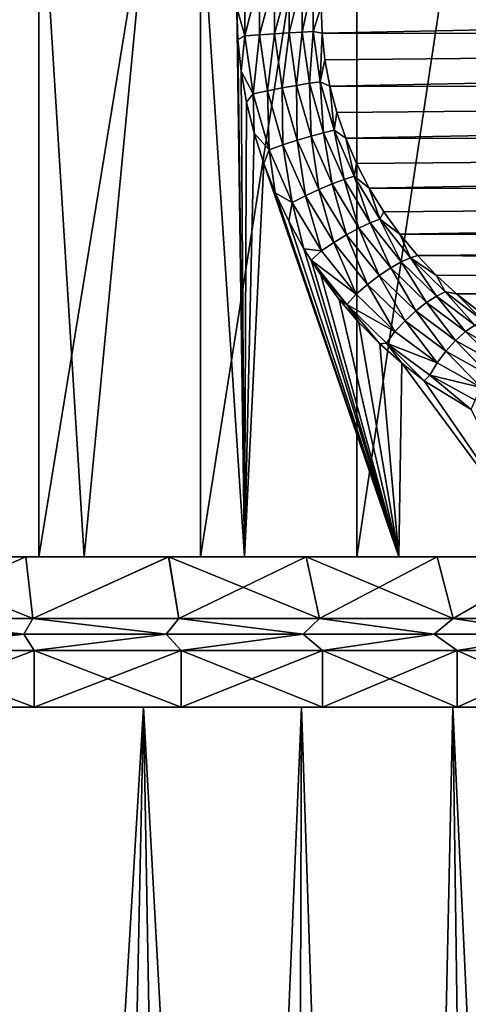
# Model space of a CAD drawing. Header units: metres. Extents: x -23 to 265, y -23 to 70.
# Tile 44 of 64: x 4 to 10, y 48 to 62. Entities that reach past the tile are written whole.
import ezdxf

# ---------------------------------------------------------------- set-up
doc = ezdxf.new("R2010")
doc.units = ezdxf.units.M
doc.layers.add('solid_SWIVIEL_SPOUT_SW0001', color=7, linetype='CONTINUOUS')

msp = doc.modelspace()

# ---------------------------------------------------------------- linework, layer by layer
at = {"layer": 'solid_SWIVIEL_SPOUT_SW0001'}
for points in [[(3.956441, 68.050003, 68.758476), (1.781681, 68.050003, 69.061447), (2.559846, 54.549999, 68.979637)], [(4.180714, 68.050003, 27.564636), (1.931582, 54.549999, 27.230577), (1.931581, 68.050003, 27.230577)], [(4.180714, 68.050003, 27.564636), (4.180715, 54.549999, 27.564636), (1.931582, 54.549999, 27.230577)], [(3.956441, 68.050003, 68.758476), (2.559846, 54.549999, 68.979637), (4.797859, 54.549999, 68.578064)], [(6.08759, 68.050003, 68.23011), (3.956441, 68.050003, 68.758476), (4.797859, 54.549999, 68.578064)], [(6.38063, 68.050003, 28.139933), (4.180715, 54.549999, 27.564636), (4.180714, 68.050003, 27.564636)], [(6.38063, 68.050003, 28.139933), (6.380637, 54.549999, 28.139936), (4.180715, 54.549999, 27.564636)], [(6.08759, 68.050003, 68.23011), (4.797859, 54.549999, 68.578064), (6.979449, 54.549999, 67.936844)], [(6.872539, 62.029469, 67.974342), (6.08759, 68.050003, 68.23011), (6.979449, 54.549999, 67.936844)], [(8.505347, 68.050003, 28.949673), (6.380637, 54.549999, 28.139936), (6.38063, 68.050003, 28.139933)], [(8.505347, 68.050003, 28.949673), (8.505359, 54.549999, 28.949678), (6.380637, 54.549999, 28.139936)], [(10.53012, 68.050003, 29.984417), (8.505359, 54.549999, 28.949678), (8.505347, 68.050003, 28.949673)], [(10.53012, 68.050003, 29.984417), (10.530128, 54.549999, 29.984423), (8.505359, 54.549999, 28.949678)], [(6.983398, 61.648689, 67.941269), (6.983318, 62.450733, 67.941284), (6.872539, 62.029469, 67.974342)], [(7.183036, 62.436764, 67.914886), (6.983318, 62.450733, 67.941284), (6.983398, 61.648689, 67.941269)], [(7.183036, 62.436764, 67.914886), (6.983398, 61.648689, 67.941269), (7.183114, 61.662682, 67.914879)], [(7.183036, 62.436764, 67.914886), (7.183114, 61.662682, 67.914879), (7.388268, 62.423389, 67.929993)], [(7.183114, 61.662682, 67.914879), (7.38834, 61.676071, 67.929977), (7.388268, 62.423389, 67.929993)], [(7.388268, 62.423389, 67.929993), (7.38834, 61.676071, 67.929977), (7.586096, 62.411484, 67.986938)], [(7.38834, 61.676071, 67.929977), (7.586164, 61.687992, 67.986931), (7.586096, 62.411484, 67.986938)], [(7.586096, 62.411484, 67.986938), (7.586164, 61.687992, 67.986931), (7.764524, 62.401741, 68.080917)], [(7.586164, 61.687992, 67.986931), (7.764589, 61.69775, 68.08091), (7.764524, 62.401741, 68.080917)], [(7.764524, 62.401741, 68.080917), (7.764589, 61.69775, 68.08091), (7.91478, 62.394539, 68.203133)], [(7.764589, 61.69775, 68.08091), (7.91484, 61.704964, 68.203125), (7.91478, 62.394539, 68.203133)], [(7.91478, 62.394539, 68.203133), (7.91484, 61.704964, 68.203125), (8.020009, 62.049305, 68.345337)], [(44.071556, 62.423672, 119.807907), (8.020009, 62.049305, 68.345337), (8.033571, 61.684517, 68.341385)], [(44.071556, 62.423672, 119.807907), (8.033571, 61.684517, 68.341385), (44.071556, 61.676331, 119.807907)], [(6.888471, 61.597565, 67.968796), (6.872539, 62.029469, 67.974342), (6.979449, 54.549999, 67.936844)], [(6.983398, 61.648689, 67.941269), (6.872539, 62.029469, 67.974342), (6.888471, 61.597565, 67.968796)], [(7.91484, 61.704964, 68.203125), (8.033571, 61.684517, 68.341385), (8.020009, 62.049305, 68.345337)], [(6.983398, 61.648689, 67.941269), (6.888471, 61.597565, 67.968796), (6.933485, 61.16782, 67.953049)], [(6.933485, 61.16782, 67.953049), (6.888471, 61.597565, 67.968796), (6.979449, 54.549999, 67.936844)], [(7.094803, 60.856606, 67.902718), (6.983398, 61.648689, 67.941269), (6.933485, 61.16782, 67.953049)], [(7.183114, 61.662682, 67.914879), (6.983398, 61.648689, 67.941269), (7.094803, 60.856606, 67.902718)], [(7.183114, 61.662682, 67.914879), (7.094803, 60.856606, 67.902718), (7.290965, 60.898075, 67.878647)], [(7.183114, 61.662682, 67.914879), (7.290965, 60.898075, 67.878647), (7.38834, 61.676071, 67.929977)], [(7.290965, 60.898075, 67.878647), (7.492595, 60.937675, 67.896049), (7.38834, 61.676071, 67.929977)], [(7.38834, 61.676071, 67.929977), (7.492595, 60.937675, 67.896049), (7.586164, 61.687992, 67.986931)], [(7.492595, 60.937675, 67.896049), (7.687005, 60.97282, 67.955124), (7.586164, 61.687992, 67.986931)], [(7.586164, 61.687992, 67.986931), (7.687005, 60.97282, 67.955124), (7.764589, 61.69775, 68.08091)], [(7.687005, 60.97282, 67.955124), (7.862404, 61.001476, 68.050919), (7.764589, 61.69775, 68.08091)], [(7.764589, 61.69775, 68.08091), (7.862404, 61.001476, 68.050919), (7.91484, 61.704964, 68.203125)], [(7.862404, 61.001476, 68.050919), (8.010163, 61.022533, 68.174561), (7.91484, 61.704964, 68.203125)], [(7.91484, 61.704964, 68.203125), (8.010163, 61.022533, 68.174561), (8.033571, 61.684517, 68.341385)], [(8.010163, 61.022533, 68.174561), (8.074144, 61.320965, 68.329491), (8.033571, 61.684517, 68.341385)], [(44.071556, 61.676331, 119.807907), (8.033571, 61.684517, 68.341385), (8.074144, 61.320965, 68.329491)], [(44.071556, 61.676331, 119.807907), (8.074144, 61.320965, 68.329491), (8.141705, 60.959877, 68.309433)], [(44.071556, 61.676331, 119.807907), (8.141705, 60.959877, 68.309433), (44.162792, 60.937389, 119.744019)], [(8.010163, 61.022533, 68.174561), (8.141705, 60.959877, 68.309433), (8.074144, 61.320965, 68.329491)], [(7.007429, 60.742039, 67.926926), (6.933485, 61.16782, 67.953049), (6.979449, 54.549999, 67.936844)], [(7.094803, 60.856606, 67.902718), (6.933485, 61.16782, 67.953049), (7.007429, 60.742039, 67.926926)], [(7.290965, 60.898075, 67.878647), (7.501738, 60.160843, 67.806076), (7.492595, 60.937675, 67.896049)], [(7.492595, 60.937675, 67.896049), (7.696477, 60.225075, 67.827927), (7.687005, 60.97282, 67.955124)], [(7.501738, 60.160843, 67.806076), (7.696477, 60.225075, 67.827927), (7.492595, 60.937675, 67.896049)], [(7.687005, 60.97282, 67.955124), (7.884412, 60.281769, 67.891075), (7.862404, 61.001476, 68.050919)], [(7.696477, 60.225075, 67.827927), (7.884412, 60.281769, 67.891075), (7.687005, 60.97282, 67.955124)], [(7.862404, 61.001476, 68.050919), (8.054138, 60.327656, 67.990334), (8.010163, 61.022533, 68.174561)], [(7.884412, 60.281769, 67.891075), (8.054138, 60.327656, 67.990334), (7.862404, 61.001476, 68.050919)], [(8.010163, 61.022533, 68.174561), (8.197288, 60.360989, 68.116669), (8.141705, 60.959877, 68.309433)], [(8.054138, 60.327656, 67.990334), (8.197288, 60.360989, 68.116669), (8.010163, 61.022533, 68.174561)], [(8.197288, 60.360989, 68.116669), (8.236143, 60.602718, 68.280838), (8.141705, 60.959877, 68.309433)], [(44.162792, 60.937389, 119.744019), (8.141705, 60.959877, 68.309433), (8.236143, 60.602718, 68.280838)], [(44.162792, 60.937389, 119.744019), (8.236143, 60.602718, 68.280838), (8.357194, 60.25124, 68.243248)], [(44.162792, 60.937389, 119.744019), (8.357194, 60.25124, 68.243248), (44.34322, 60.223316, 119.617683)], [(7.094803, 60.856606, 67.902718), (7.007429, 60.742039, 67.926926), (7.109831, 60.321877, 67.890236)], [(7.290965, 60.898075, 67.878647), (7.094803, 60.856606, 67.902718), (7.312442, 60.093269, 67.825592)], [(7.312442, 60.093269, 67.825592), (7.094803, 60.856606, 67.902718), (7.109831, 60.321877, 67.890236)], [(7.290965, 60.898075, 67.878647), (7.312442, 60.093269, 67.825592), (7.501738, 60.160843, 67.806076)], [(7.109831, 60.321877, 67.890236), (7.007429, 60.742039, 67.926926), (6.979449, 54.549999, 67.936844)], [(8.197288, 60.360989, 68.116669), (8.357194, 60.25124, 68.243248), (8.236143, 60.602718, 68.280838)], [(7.240049, 59.910038, 67.842712), (7.109831, 60.321877, 67.890236), (6.979449, 54.549999, 67.936844)], [(7.312442, 60.093269, 67.825592), (7.109831, 60.321877, 67.890236), (7.240049, 59.910038, 67.842712)], [(7.696477, 60.225075, 67.827927), (7.991828, 59.553566, 67.725075), (7.884412, 60.281769, 67.891075)], [(7.884412, 60.281769, 67.891075), (8.170831, 59.629269, 67.793976), (8.054138, 60.327656, 67.990334)], [(7.991828, 59.553566, 67.725075), (8.170831, 59.629269, 67.793976), (7.884412, 60.281769, 67.891075)], [(8.054138, 60.327656, 67.990334), (8.332881, 59.689877, 67.898041), (8.197288, 60.360989, 68.116669)], [(8.170831, 59.629269, 67.793976), (8.332881, 59.689877, 67.898041), (8.054138, 60.327656, 67.990334)], [(8.197288, 60.360989, 68.116669), (8.469951, 59.733154, 68.028053), (8.357194, 60.25124, 68.243248)], [(8.332881, 59.689877, 67.898041), (8.469951, 59.733154, 68.028053), (8.197288, 60.360989, 68.116669)], [(8.469951, 59.733154, 68.028053), (8.504413, 59.907291, 68.196114), (8.357194, 60.25124, 68.243248)], [(44.34322, 60.223316, 119.617683), (8.357194, 60.25124, 68.243248), (8.504413, 59.907291, 68.196114)], [(7.501738, 60.160843, 67.806076), (7.312442, 60.093269, 67.825592), (7.627218, 59.375565, 67.709839)], [(7.501738, 60.160843, 67.806076), (7.806747, 59.467102, 67.696869), (7.696477, 60.225075, 67.827927)], [(7.501738, 60.160843, 67.806076), (7.627218, 59.375565, 67.709839), (7.806747, 59.467102, 67.696869)], [(7.806747, 59.467102, 67.696869), (7.991828, 59.553566, 67.725075), (7.696477, 60.225075, 67.827927)], [(44.34322, 60.223316, 119.617683), (8.504413, 59.907291, 68.196114), (8.677091, 59.572933, 68.138802)], [(44.34322, 60.223316, 119.617683), (8.677091, 59.572933, 68.138802), (44.608837, 59.549984, 119.431702)], [(7.312442, 60.093269, 67.825592), (7.240049, 59.910038, 67.842712), (7.39726, 59.508785, 67.784035)], [(7.627218, 59.375565, 67.709839), (7.312442, 60.093269, 67.825592), (7.39726, 59.508785, 67.784035)], [(7.240049, 59.910038, 67.842712), (6.979449, 54.549999, 67.936844), (9.078901, 54.549999, 67.063515)], [(7.39726, 59.508785, 67.784035), (7.240049, 59.910038, 67.842712), (9.078901, 54.549999, 67.063515)], [(8.469951, 59.733154, 68.028053), (8.677091, 59.572933, 68.138802), (8.504413, 59.907291, 68.196114)], [(8.332881, 59.689877, 67.898041), (8.689181, 59.099712, 67.772453), (8.469951, 59.733154, 68.028053)], [(8.469951, 59.733154, 68.028053), (8.819496, 59.150238, 67.906731), (8.677091, 59.572933, 68.138802)], [(8.689181, 59.099712, 67.772453), (8.819496, 59.150238, 67.906731), (8.469951, 59.733154, 68.028053)], [(7.991828, 59.553566, 67.725075), (8.36764, 58.93565, 67.58667), (8.170831, 59.629269, 67.793976)], [(8.170831, 59.629269, 67.793976), (8.536009, 59.027332, 67.662621), (8.332881, 59.689877, 67.898041)], [(8.36764, 58.93565, 67.58667), (8.536009, 59.027332, 67.662621), (8.170831, 59.629269, 67.793976)], [(8.536009, 59.027332, 67.662621), (8.689181, 59.099712, 67.772453), (8.332881, 59.689877, 67.898041)], [(8.819496, 59.150238, 67.906731), (8.873963, 59.250778, 68.070763), (8.677091, 59.572933, 68.138802)], [(44.608837, 59.549984, 119.431702), (8.677091, 59.572933, 68.138802), (8.873963, 59.250778, 68.070763)], [(7.580401, 59.119972, 67.713867), (7.39726, 59.508785, 67.784035), (9.078901, 54.549999, 67.063515)], [(7.627218, 59.375565, 67.709839), (7.39726, 59.508785, 67.784035), (7.580401, 59.119972, 67.713867)], [(7.806747, 59.467102, 67.696869), (7.627218, 59.375565, 67.709839), (8.026938, 58.717026, 67.555252)], [(7.806747, 59.467102, 67.696869), (8.194328, 58.829891, 67.550552), (7.991828, 59.553566, 67.725075)], [(7.806747, 59.467102, 67.696869), (8.026938, 58.717026, 67.555252), (8.194328, 58.829891, 67.550552)], [(8.194328, 58.829891, 67.550552), (8.36764, 58.93565, 67.58667), (7.991828, 59.553566, 67.725075)], [(44.608837, 59.549984, 119.431702), (8.873963, 59.250778, 68.070763), (9.09341, 58.943352, 67.991463)], [(44.608837, 59.549984, 119.431702), (9.09341, 58.943352, 67.991463), (44.953671, 58.932549, 119.190247)], [(7.627218, 59.375565, 67.709839), (7.580401, 59.119972, 67.713867), (7.78783, 58.74654, 67.632004)], [(8.026938, 58.717026, 67.555252), (7.627218, 59.375565, 67.709839), (7.78783, 58.74654, 67.632004)], [(8.819496, 59.150238, 67.906731), (9.09341, 58.943352, 67.991463), (8.873963, 59.250778, 68.070763)], [(7.78783, 58.74654, 67.632004), (7.580401, 59.119972, 67.713867), (9.078901, 54.549999, 67.063515)], [(8.536009, 59.027332, 67.662621), (8.968443, 58.486034, 67.495636), (8.689181, 59.099712, 67.772453)], [(8.689181, 59.099712, 67.772453), (9.112319, 58.567127, 67.611771), (8.819496, 59.150238, 67.906731)], [(8.968443, 58.486034, 67.495636), (9.112319, 58.567127, 67.611771), (8.689181, 59.099712, 67.772453)], [(8.819496, 59.150238, 67.906731), (9.235976, 58.622177, 67.750488), (9.09341, 58.943352, 67.991463)], [(9.112319, 58.567127, 67.611771), (9.235976, 58.622177, 67.750488), (8.819496, 59.150238, 67.906731)], [(8.194328, 58.829891, 67.550552), (8.651567, 58.259735, 67.366539), (8.36764, 58.93565, 67.58667)], [(8.36764, 58.93565, 67.58667), (8.811663, 58.381599, 67.411766), (8.536009, 59.027332, 67.662621)], [(8.651567, 58.259735, 67.366539), (8.811663, 58.381599, 67.411766), (8.36764, 58.93565, 67.58667)], [(8.811663, 58.381599, 67.411766), (8.968443, 58.486034, 67.495636), (8.536009, 59.027332, 67.662621)], [(9.235976, 58.622177, 67.750488), (9.333489, 58.653049, 67.900452), (9.09341, 58.943352, 67.991463)], [(44.953671, 58.932549, 119.190247), (9.09341, 58.943352, 67.991463), (9.333489, 58.653049, 67.900452)], [(44.953671, 58.932549, 119.190247), (9.333489, 58.653049, 67.900452), (45.370026, 58.384754, 118.898705)], [(8.194328, 58.829891, 67.550552), (8.026938, 58.717026, 67.555252), (8.498153, 58.128513, 67.361565)], [(8.194328, 58.829891, 67.550552), (8.498153, 58.128513, 67.361565), (8.651567, 58.259735, 67.366539)], [(7.885454, 58.58913, 67.592598), (7.78783, 58.74654, 67.632004), (9.078901, 54.549999, 67.063515)], [(8.026938, 58.717026, 67.555252), (7.78783, 58.74654, 67.632004), (7.885454, 58.58913, 67.592598)], [(8.498153, 58.128513, 67.361565), (8.026938, 58.717026, 67.555252), (7.885454, 58.58913, 67.592598)], [(9.235976, 58.622177, 67.750488), (9.591649, 58.382435, 67.797523), (9.333489, 58.653049, 67.900452)], [(45.370026, 58.384754, 118.898705), (9.333489, 58.653049, 67.900452), (9.591649, 58.382435, 67.797523)], [(8.017769, 58.390877, 67.538269), (7.885454, 58.58913, 67.592598), (9.078901, 54.549999, 67.063515)], [(8.370231, 57.984962, 67.389107), (7.885454, 58.58913, 67.592598), (8.017769, 58.390877, 67.538269)], [(8.498153, 58.128513, 67.361565), (7.885454, 58.58913, 67.592598), (8.370231, 57.984962, 67.389107)], [(8.968443, 58.486034, 67.495636), (9.455853, 58.013622, 67.291634), (9.112319, 58.567127, 67.611771)], [(9.112319, 58.567127, 67.611771), (9.590711, 58.100586, 67.414169), (9.235976, 58.622177, 67.750488)], [(9.455853, 58.013622, 67.291634), (9.590711, 58.100586, 67.414169), (9.112319, 58.567127, 67.611771)], [(9.235976, 58.622177, 67.750488), (9.708477, 58.157726, 67.557106), (9.591649, 58.382435, 67.797523)], [(9.590711, 58.100586, 67.414169), (9.708477, 58.157726, 67.557106), (9.235976, 58.622177, 67.750488)], [(8.268264, 58.054951, 67.43251), (8.017769, 58.390877, 67.538269), (9.078901, 54.549999, 67.063515)], [(8.370231, 57.984962, 67.389107), (8.017769, 58.390877, 67.538269), (8.268264, 58.054951, 67.43251)], [(8.651567, 58.259735, 67.366539), (9.164902, 57.764805, 67.144234), (8.811663, 58.381599, 67.411766)], [(8.811663, 58.381599, 67.411766), (9.310944, 57.899559, 67.199371), (8.968443, 58.486034, 67.495636)], [(9.164902, 57.764805, 67.144234), (9.310944, 57.899559, 67.199371), (8.811663, 58.381599, 67.411766)], [(9.310944, 57.899559, 67.199371), (9.455853, 58.013622, 67.291634), (8.968443, 58.486034, 67.495636)], [(45.370026, 58.384754, 118.898705), (9.591649, 58.382435, 67.797523), (9.865163, 58.133652, 67.68261)], [(9.708477, 58.157726, 67.557106), (9.865163, 58.133652, 67.68261), (9.591649, 58.382435, 67.797523)], [(45.370026, 58.384754, 118.898705), (9.865163, 58.133652, 67.68261), (45.848652, 57.918793, 118.563568)], [(8.651567, 58.259735, 67.366539), (8.498153, 58.128513, 67.361565), (9.026793, 57.618317, 67.128502)], [(8.651567, 58.259735, 67.366539), (9.026793, 57.618317, 67.128502), (9.164902, 57.764805, 67.144234)], [(9.026793, 57.618317, 67.128502), (8.498153, 58.128513, 67.361565), (8.370231, 57.984962, 67.389107)], [(9.455853, 58.013622, 67.291634), (9.985779, 57.616913, 67.04953), (9.590711, 58.100586, 67.414169)], [(9.590711, 58.100586, 67.414169), (10.112382, 57.707355, 67.178207), (9.708477, 58.157726, 67.557106)], [(9.985779, 57.616913, 67.04953), (10.112382, 57.707355, 67.178207), (9.590711, 58.100586, 67.414169)], [(9.708477, 58.157726, 67.557106), (10.225479, 57.764713, 67.324776), (9.865163, 58.133652, 67.68261)], [(10.112382, 57.707355, 67.178207), (10.225479, 57.764713, 67.324776), (9.708477, 58.157726, 67.557106)], [(10.225479, 57.764713, 67.324776), (10.15128, 57.908398, 67.555748), (9.865163, 58.133652, 67.68261)], [(45.848652, 57.918793, 118.563568), (9.865163, 58.133652, 67.68261), (10.15128, 57.908398, 67.555748)], [(8.536824, 57.741142, 67.31485), (8.268264, 58.054951, 67.43251), (9.078901, 54.549999, 67.063515)], [(8.370231, 57.984962, 67.389107), (8.268264, 58.054951, 67.43251), (8.536824, 57.741142, 67.31485)], [(8.370231, 57.984962, 67.389107), (8.536824, 57.741142, 67.31485), (8.820951, 57.451286, 67.185455)], [(8.913561, 57.461575, 67.145195), (8.370231, 57.984962, 67.389107), (8.820951, 57.451286, 67.185455)], [(9.026793, 57.618317, 67.128502), (8.370231, 57.984962, 67.389107), (8.913561, 57.461575, 67.145195)], [(9.310944, 57.899559, 67.199371), (9.852523, 57.496017, 66.948792), (9.455853, 58.013622, 67.291634)], [(9.852523, 57.496017, 66.948792), (9.985779, 57.616913, 67.04953), (9.455853, 58.013622, 67.291634)], [(9.164902, 57.764805, 67.144234), (9.720901, 57.351398, 66.883308), (9.310944, 57.899559, 67.199371)], [(9.720901, 57.351398, 66.883308), (9.852523, 57.496017, 66.948792), (9.310944, 57.899559, 67.199371)], [(8.820951, 57.451286, 67.185455), (8.536824, 57.741142, 67.31485), (9.078901, 54.549999, 67.063515)], [(9.164902, 57.764805, 67.144234), (9.026793, 57.618317, 67.128502), (9.599001, 57.192726, 66.856041)], [(9.164902, 57.764805, 67.144234), (9.599001, 57.192726, 66.856041), (9.720901, 57.351398, 66.883308)], [(9.985779, 57.616913, 67.04953), (10.545649, 57.301712, 66.768997), (10.112382, 57.707355, 67.178207)], [(9.599001, 57.192726, 66.856041), (9.026793, 57.618317, 67.128502), (8.913561, 57.461575, 67.145195)], [(9.852523, 57.496017, 66.948792), (10.423517, 57.176315, 66.659996), (9.985779, 57.616913, 67.04953)], [(10.423517, 57.176315, 66.659996), (10.545649, 57.301712, 66.768997), (9.985779, 57.616913, 67.04953)], [(8.913561, 57.461575, 67.145195), (8.820951, 57.451286, 67.185455), (9.118155, 57.186764, 67.044586)], [(9.118155, 57.186764, 67.044586), (8.820951, 57.451286, 67.185455), (9.078901, 54.549999, 67.063515)], [(8.913561, 57.461575, 67.145195), (9.118155, 57.186764, 67.044586), (9.425926, 56.948761, 66.892632)], [(9.501264, 57.025238, 66.861145), (8.913561, 57.461575, 67.145195), (9.425926, 56.948761, 66.892632)], [(9.599001, 57.192726, 66.856041), (8.913561, 57.461575, 67.145195), (9.501264, 57.025238, 66.861145)], [(9.720901, 57.351398, 66.883308), (10.306343, 57.024582, 66.584007), (9.852523, 57.496017, 66.948792)], [(10.306343, 57.024582, 66.584007), (10.423517, 57.176315, 66.659996), (9.852523, 57.496017, 66.948792)], [(9.720901, 57.351398, 66.883308), (9.599001, 57.192726, 66.856041), (10.201219, 56.856697, 66.544724)], [(9.720901, 57.351398, 66.883308), (10.201219, 56.856697, 66.544724), (10.306343, 57.024582, 66.584007)], [(9.118155, 57.186764, 67.044586), (9.078901, 54.549999, 67.063515), (11.071571, 54.549999, 65.968346)], [(9.425926, 56.948761, 66.892632), (9.118155, 57.186764, 67.044586), (11.071571, 54.549999, 65.968346)], [(10.201219, 56.856697, 66.544724), (9.599001, 57.192726, 66.856041), (9.501264, 57.025238, 66.861145)], [(9.501264, 57.025238, 66.861145), (9.425926, 56.948761, 66.892632), (10.063742, 56.555237, 66.557365)], [(10.119609, 56.680904, 66.537758), (9.501264, 57.025238, 66.861145), (10.063742, 56.555237, 66.557365)], [(10.201219, 56.856697, 66.544724), (9.501264, 57.025238, 66.861145), (10.119609, 56.680904, 66.537758)], [(10.063742, 56.555237, 66.557365), (9.425926, 56.948761, 66.892632), (11.071571, 54.549999, 65.968346)], [(1.931582, 54.549999, 27.230577), (4.00311, 54.549999, 29.812738), (2.013374, 54.549999, 29.486555)], [(1.931582, 54.549999, 27.230577), (4.180715, 54.549999, 27.564636), (4.00311, 54.549999, 29.812738)], [(2.013374, 54.549999, 29.486555), (4.00311, 54.549999, 29.812738), (2.059554, 53.709019, 29.061752)], [(2.013408, 54.549999, 66.513443), (2.059554, 53.709019, 66.938248), (4.09506, 53.709019, 66.604553)], [(4.003065, 54.549999, 66.187271), (2.013408, 54.549999, 66.513443), (4.09506, 53.709019, 66.604553)], [(4.797859, 54.549999, 68.578064), (2.013408, 54.549999, 66.513443), (4.003065, 54.549999, 66.187271)], [(4.797859, 54.549999, 68.578064), (2.559846, 54.549999, 68.979637), (2.013408, 54.549999, 66.513443)], [(4.00311, 54.549999, 29.812738), (4.09506, 53.709019, 29.395445), (2.059554, 53.709019, 29.061752)], [(5.945935, 54.549999, 65.647865), (4.003065, 54.549999, 66.187271), (4.09506, 53.709019, 66.604553)], [(6.979449, 54.549999, 67.936844), (4.003065, 54.549999, 66.187271), (5.945935, 54.549999, 65.647865)], [(6.979449, 54.549999, 67.936844), (4.797859, 54.549999, 68.578064), (4.003065, 54.549999, 66.187271)], [(4.00311, 54.549999, 29.812738), (5.946151, 54.549999, 30.352207), (4.09506, 53.709019, 29.395445)], [(4.180715, 54.549999, 27.564636), (5.946151, 54.549999, 30.352207), (4.00311, 54.549999, 29.812738)], [(5.945935, 54.549999, 65.647865), (4.09506, 53.709019, 66.604553), (6.082565, 53.709019, 66.052742)], [(5.946151, 54.549999, 30.352207), (6.082565, 53.709019, 29.947262), (4.09506, 53.709019, 29.395445)], [(4.180715, 54.549999, 27.564636), (7.819417, 54.549999, 31.098577), (5.946151, 54.549999, 30.352207)], [(4.180715, 54.549999, 27.564636), (6.380637, 54.549999, 28.139936), (7.819417, 54.549999, 31.098577)], [(5.945935, 54.549999, 65.647865), (6.082565, 53.709019, 66.052742), (7.998761, 53.709019, 65.289268)], [(7.819404, 54.549999, 64.901428), (5.945935, 54.549999, 65.647865), (7.998761, 53.709019, 65.289268)], [(9.078901, 54.549999, 67.063515), (5.945935, 54.549999, 65.647865), (7.819404, 54.549999, 64.901428)], [(9.078901, 54.549999, 67.063515), (6.979449, 54.549999, 67.936844), (5.945935, 54.549999, 65.647865)], [(5.946151, 54.549999, 30.352207), (7.819417, 54.549999, 31.098577), (6.082565, 53.709019, 29.947262)], [(7.819417, 54.549999, 31.098577), (7.998761, 53.709019, 30.710732), (6.082565, 53.709019, 29.947262)], [(6.380637, 54.549999, 28.139936), (9.600881, 54.549999, 32.043045), (7.819417, 54.549999, 31.098577)], [(6.380637, 54.549999, 28.139936), (8.505359, 54.549999, 28.949678), (9.600881, 54.549999, 32.043045)], [(7.819404, 54.549999, 64.901428), (7.998761, 53.709019, 65.289268), (9.821178, 53.709019, 64.323097)], [(9.600786, 54.549999, 63.957012), (7.819404, 54.549999, 64.901428), (9.821178, 53.709019, 64.323097)], [(9.078901, 54.549999, 67.063515), (7.819404, 54.549999, 64.901428), (9.600786, 54.549999, 63.957012)], [(7.819417, 54.549999, 31.098577), (9.600881, 54.549999, 32.043045), (7.998761, 53.709019, 30.710732)], [(9.600881, 54.549999, 32.043045), (9.821178, 53.709019, 31.676905), (7.998761, 53.709019, 30.710732)], [(8.505359, 54.549999, 28.949678), (12.806793, 54.549999, 34.48011), (11.269825, 54.549999, 33.174603)], [(8.505359, 54.549999, 28.949678), (10.530128, 54.549999, 29.984423), (12.806793, 54.549999, 34.48011)], [(8.505359, 54.549999, 28.949678), (11.269825, 54.549999, 33.174603), (9.600881, 54.549999, 32.043045)], [(11.071571, 54.549999, 65.968346), (9.078901, 54.549999, 67.063515), (9.600786, 54.549999, 63.957012)], [(11.269719, 54.549999, 62.825478), (9.600786, 54.549999, 63.957012), (9.821178, 53.709019, 64.323097)], [(11.071571, 54.549999, 65.968346), (9.600786, 54.549999, 63.957012), (11.269719, 54.549999, 62.825478)], [(9.600881, 54.549999, 32.043045), (11.269825, 54.549999, 33.174603), (9.821178, 53.709019, 31.676905)], [(11.269719, 54.549999, 62.825478), (9.821178, 53.709019, 64.323097), (11.528451, 53.709019, 63.165546)], [(11.269825, 54.549999, 33.174603), (11.528451, 53.709019, 32.834454), (9.821178, 53.709019, 31.676905)], [(2.059554, 53.709019, 66.938248), (1.999071, 53.496647, 67.01989), (3.976239, 53.496647, 66.706734)], [(2.059554, 53.709019, 29.061752), (3.976239, 53.496647, 29.293264), (1.999071, 53.496647, 28.980112)], [(4.09506, 53.709019, 66.604553), (2.059554, 53.709019, 66.938248), (3.976239, 53.496647, 66.706734)], [(2.059554, 53.709019, 29.061752), (4.09506, 53.709019, 29.395445), (3.976239, 53.496647, 29.293264)], [(4.09506, 53.709019, 66.604553), (3.976239, 53.496647, 66.706734), (5.909843, 53.496647, 66.188629)], [(4.09506, 53.709019, 29.395445), (5.909843, 53.496647, 29.811371), (3.976239, 53.496647, 29.293264)], [(6.082565, 53.709019, 66.052742), (4.09506, 53.709019, 66.604553), (5.909843, 53.496647, 66.188629)], [(4.09506, 53.709019, 29.395445), (6.082565, 53.709019, 29.947262), (5.909843, 53.496647, 29.811371)], [(6.082565, 53.709019, 66.052742), (5.909843, 53.496647, 66.188629), (7.778698, 53.496647, 65.471245)], [(6.082565, 53.709019, 29.947262), (7.778698, 53.496647, 30.528757), (5.909843, 53.496647, 29.811371)], [(7.998761, 53.709019, 65.289268), (6.082565, 53.709019, 66.052742), (7.778698, 53.496647, 65.471245)], [(6.082565, 53.709019, 29.947262), (7.998761, 53.709019, 30.710732), (7.778698, 53.496647, 30.528757)], [(7.998761, 53.709019, 65.289268), (7.778698, 53.496647, 65.471245), (9.562327, 53.496647, 64.562439)], [(7.998761, 53.709019, 30.710732), (9.562327, 53.496647, 31.437563), (7.778698, 53.496647, 30.528757)], [(9.821178, 53.709019, 64.323097), (7.998761, 53.709019, 65.289268), (9.562327, 53.496647, 64.562439)], [(7.998761, 53.709019, 30.710732), (9.821178, 53.709019, 31.676905), (9.562327, 53.496647, 31.437563)], [(9.821178, 53.709019, 64.323097), (9.562327, 53.496647, 64.562439), (11.241191, 53.496647, 63.472172)], [(9.821178, 53.709019, 31.676905), (11.241191, 53.496647, 32.527828), (9.562327, 53.496647, 31.437563)], [(11.528451, 53.709019, 63.165546), (9.821178, 53.709019, 64.323097), (11.241191, 53.496647, 63.472172)], [(9.821178, 53.709019, 31.676905), (11.528451, 53.709019, 32.834454), (11.241191, 53.496647, 32.527828)], [(3.976239, 53.496647, 66.706734), (1.999071, 53.496647, 67.01989), (2.070479, 53.272934, 67.037743)], [(1.999071, 53.496647, 28.980112), (3.976239, 53.496647, 29.293264), (2.070479, 53.272934, 28.962257)], [(3.976239, 53.496647, 66.706734), (2.070479, 53.272934, 67.037743), (4.116684, 53.272934, 66.702286)], [(3.976239, 53.496647, 29.293264), (4.116684, 53.272934, 29.297716), (2.070479, 53.272934, 28.962257)], [(5.909843, 53.496647, 66.188629), (3.976239, 53.496647, 66.706734), (4.116684, 53.272934, 66.702286)], [(3.976239, 53.496647, 29.293264), (5.909843, 53.496647, 29.811371), (4.116684, 53.272934, 29.297716)], [(5.909843, 53.496647, 66.188629), (4.116684, 53.272934, 66.702286), (6.114625, 53.272934, 66.14756)], [(5.909843, 53.496647, 29.811371), (6.114625, 53.272934, 29.852442), (4.116684, 53.272934, 29.297716)], [(7.778698, 53.496647, 65.471245), (5.909843, 53.496647, 66.188629), (6.114625, 53.272934, 66.14756)], [(5.909843, 53.496647, 29.811371), (7.778698, 53.496647, 30.528757), (6.114625, 53.272934, 29.852442)], [(7.778698, 53.496647, 65.471245), (6.114625, 53.272934, 66.14756), (8.040876, 53.272934, 65.380066)], [(7.778698, 53.496647, 30.528757), (8.040876, 53.272934, 30.61993), (6.114625, 53.272934, 29.852442)], [(9.562327, 53.496647, 64.562439), (7.778698, 53.496647, 65.471245), (8.040876, 53.272934, 65.380066)], [(7.778698, 53.496647, 30.528757), (9.562327, 53.496647, 31.437563), (8.040876, 53.272934, 30.61993)], [(9.562327, 53.496647, 64.562439), (8.040876, 53.272934, 65.380066), (9.872856, 53.272934, 64.408813)], [(9.562327, 53.496647, 31.437563), (9.872856, 53.272934, 31.591185), (8.040876, 53.272934, 30.61993)], [(11.241191, 53.496647, 63.472172), (9.562327, 53.496647, 64.562439), (9.872856, 53.272934, 64.408813)], [(9.562327, 53.496647, 31.437563), (11.241191, 53.496647, 32.527828), (9.872856, 53.272934, 31.591185)], [(11.241191, 53.496647, 63.472172), (9.872856, 53.272934, 64.408813), (11.589087, 53.272934, 63.245182)], [(11.241191, 53.496647, 32.527828), (11.589087, 53.272934, 32.754818), (9.872856, 53.272934, 31.591185)], [(2.070479, 53.272934, 67.037743), (2.070477, 52.5, 67.037743), (4.116691, 52.5, 66.702286)], [(4.116684, 53.272934, 29.297716), (4.116691, 52.5, 29.297718), (2.070477, 52.5, 28.962257)], [(2.070479, 53.272934, 28.962257), (4.116684, 53.272934, 29.297716), (2.070477, 52.5, 28.962257)], [(4.116684, 53.272934, 66.702286), (2.070479, 53.272934, 67.037743), (4.116691, 52.5, 66.702286)], [(4.116684, 53.272934, 66.702286), (4.116691, 52.5, 66.702286), (6.114618, 52.5, 66.14756)], [(6.114625, 53.272934, 66.14756), (4.116684, 53.272934, 66.702286), (6.114618, 52.5, 66.14756)], [(4.116684, 53.272934, 29.297716), (6.114625, 53.272934, 29.852442), (4.116691, 52.5, 29.297718)], [(6.114625, 53.272934, 29.852442), (6.114618, 52.5, 29.85244), (4.116691, 52.5, 29.297718)], [(6.114625, 53.272934, 66.14756), (6.114618, 52.5, 66.14756), (8.040885, 52.5, 65.380066)], [(8.040876, 53.272934, 30.61993), (8.040885, 52.5, 30.619934), (6.114618, 52.5, 29.85244)], [(6.114625, 53.272934, 29.852442), (8.040876, 53.272934, 30.61993), (6.114618, 52.5, 29.85244)], [(8.040876, 53.272934, 65.380066), (6.114625, 53.272934, 66.14756), (8.040885, 52.5, 65.380066)], [(8.040876, 53.272934, 65.380066), (8.040885, 52.5, 65.380066), (9.872849, 52.5, 64.408821)], [(9.872856, 53.272934, 64.408813), (8.040876, 53.272934, 65.380066), (9.872849, 52.5, 64.408821)], [(8.040876, 53.272934, 30.61993), (9.872856, 53.272934, 31.591185), (8.040885, 52.5, 30.619934)], [(9.872856, 53.272934, 31.591185), (9.872849, 52.5, 31.591181), (8.040885, 52.5, 30.619934)], [(9.872856, 53.272934, 64.408813), (9.872849, 52.5, 64.408821), (11.589092, 52.5, 63.245178)], [(11.589087, 53.272934, 32.754818), (11.589092, 52.5, 32.754822), (9.872849, 52.5, 31.591181)], [(9.872856, 53.272934, 31.591185), (11.589087, 53.272934, 32.754818), (9.872849, 52.5, 31.591181)], [(11.589087, 53.272934, 63.245182), (9.872856, 53.272934, 64.408813), (11.589092, 52.5, 63.245178)], [(-7.754569, 52.5, 28.538008), (7.754554, 52.5, 28.538002), (5.604892, 52.5, 27.813675)], [(0, 52.5, 28.85), (7.754554, 52.5, 28.538002), (-7.754569, 52.5, 28.538008)], [(-7.754569, 52.5, 28.538008), (5.604892, 52.5, 27.813675), (-5.604912, 52.5, 27.813681)], [(7.754569, 52.5, 67.46199), (-7.754554, 52.5, 67.461998), (-5.604892, 52.5, 68.186325)], [(0, 52.5, 67.150002), (-7.754554, 52.5, 67.461998), (7.754569, 52.5, 67.46199)], [(-5.604912, 52.5, 27.813681), (5.604892, 52.5, 27.813675), (3.389111, 52.5, 27.325949)], [(5.604912, 52.5, 68.186317), (-5.604892, 52.5, 68.186325), (-3.389111, 52.5, 68.674049)], [(7.754569, 52.5, 67.46199), (-5.604892, 52.5, 68.186325), (5.604912, 52.5, 68.186317)], [(5.604912, 52.5, 68.186317), (-3.389111, 52.5, 68.674049), (3.389125, 52.5, 68.674049)], [(0, 52.5, 28.85), (2.070477, 52.5, 28.962257), (7.754554, 52.5, 28.538002)], [(2.070477, 52.5, 67.037743), (0, 52.5, 67.150002), (7.754569, 52.5, 67.46199)], [(2.070477, 52.5, 28.962257), (4.116691, 52.5, 29.297718), (7.754554, 52.5, 28.538002)], [(2.070477, 52.5, 67.037743), (7.754569, 52.5, 67.46199), (9.813069, 52.5, 66.509621)], [(4.116691, 52.5, 66.702286), (2.070477, 52.5, 67.037743), (9.813069, 52.5, 66.509621)], [(3.466002, 17.055954, 27.338699), (3.389111, 52.5, 27.325949), (5.604892, 52.5, 27.813675)], [(4.854039, 16.713978, 68.379913), (5.604912, 52.5, 68.186317), (3.389125, 52.5, 68.674049)], [(3.466003, 17.055954, 68.661301), (4.854039, 16.713978, 68.379913), (3.389125, 52.5, 68.674049)], [(4.854031, 16.71398, 27.620085), (3.466002, 17.055954, 27.338699), (5.604892, 52.5, 27.813675)], [(4.116691, 52.5, 29.297718), (9.813055, 52.5, 29.490368), (7.754554, 52.5, 28.538002)], [(4.116691, 52.5, 29.297718), (6.114618, 52.5, 29.85244), (9.813055, 52.5, 29.490368)], [(6.114618, 52.5, 66.14756), (4.116691, 52.5, 66.702286), (9.813069, 52.5, 66.509621)], [(6.242658, 16.246477, 28.001709), (4.854031, 16.71398, 27.620085), (5.604892, 52.5, 27.813675)], [(4.854039, 16.713978, 68.379913), (6.242659, 16.246475, 67.998291), (5.604912, 52.5, 68.186317)], [(6.242658, 16.246477, 28.001709), (5.604892, 52.5, 27.813675), (7.754554, 52.5, 28.538002)], [(7.626506, 15.644653, 67.512527), (7.754569, 52.5, 67.46199), (5.604912, 52.5, 68.186317)], [(6.242659, 16.246475, 67.998291), (7.626506, 15.644653, 67.512527), (5.604912, 52.5, 68.186317)], [(6.114618, 52.5, 29.85244), (8.040885, 52.5, 30.619934), (9.813055, 52.5, 29.490368)], [(6.114618, 52.5, 66.14756), (9.813069, 52.5, 66.509621), (11.756677, 52.5, 65.340218)], [(8.040885, 52.5, 65.380066), (6.114618, 52.5, 66.14756), (11.756677, 52.5, 65.340218)], [(7.626505, 15.644653, 28.487469), (6.242658, 16.246477, 28.001709), (7.754554, 52.5, 28.538002)], [(8.998302, 14.897964, 29.080879), (7.626505, 15.644653, 28.487469), (7.754554, 52.5, 28.538002)], [(7.626506, 15.644653, 67.512527), (8.998308, 14.897961, 66.919121), (7.754569, 52.5, 67.46199)], [(8.998302, 14.897964, 29.080879), (7.754554, 52.5, 28.538002), (9.813055, 52.5, 29.490368)], [(8.998308, 14.897961, 66.919121), (9.813069, 52.5, 66.509621), (7.754569, 52.5, 67.46199)], [(8.040885, 52.5, 30.619934), (11.756657, 52.5, 30.659771), (9.813055, 52.5, 29.490368)], [(8.040885, 52.5, 30.619934), (9.872849, 52.5, 31.591181), (11.756657, 52.5, 30.659771)], [(9.872849, 52.5, 64.408821), (8.040885, 52.5, 65.380066), (11.756677, 52.5, 65.340218)], [(10.345019, 13.996405, 29.782351), (8.998302, 14.897964, 29.080879), (9.813055, 52.5, 29.490368)], [(8.998308, 14.897961, 66.919121), (10.345024, 13.996402, 66.217644), (9.813069, 52.5, 66.509621)], [(10.345019, 13.996405, 29.782351), (9.813055, 52.5, 29.490368), (11.756657, 52.5, 30.659771)], [(11.649474, 12.930913, 65.412415), (11.756677, 52.5, 65.340218), (9.813069, 52.5, 66.509621)], [(10.345024, 13.996402, 66.217644), (11.649474, 12.930913, 65.412415), (9.813069, 52.5, 66.509621)], [(9.872849, 52.5, 31.591181), (13.562825, 52.5, 32.032776), (11.756657, 52.5, 30.659771)], [(9.872849, 52.5, 31.591181), (11.589092, 52.5, 32.754822), (13.562825, 52.5, 32.032776)], [(9.872849, 52.5, 64.408821), (11.756677, 52.5, 65.340218), (13.562853, 52.5, 63.967201)], [(11.589092, 52.5, 63.245178), (9.872849, 52.5, 64.408821), (13.562853, 52.5, 63.967201)]]:
    msp.add_3dface(points, dxfattribs=at)

doc.saveas('drawing.dxf')
